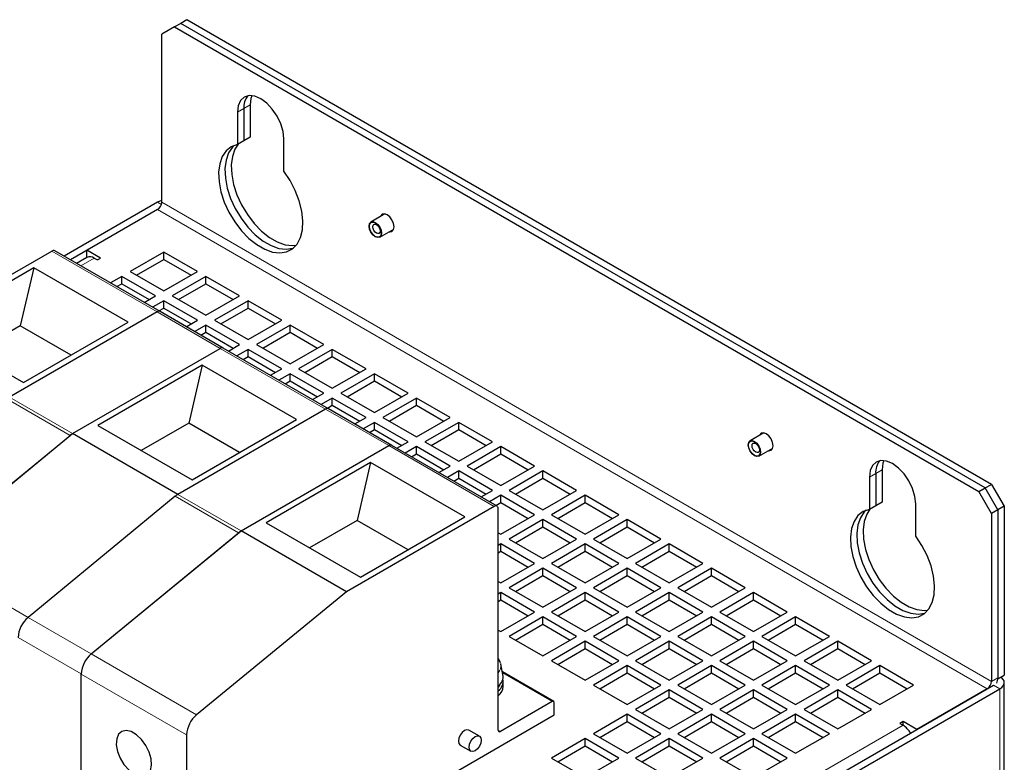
# Model space of a CAD drawing. Header units: millimetres. Extents: x 5 to 418, y 2 to 292.
# Tile 14 of 19: x 278 to 322, y 164 to 197. Entities that reach past the tile are written whole.
import ezdxf

# ---------------------------------------------------------------- set-up
doc = ezdxf.new("R2010")
doc.units = ezdxf.units.MM

msp = doc.modelspace()

# ---------------------------------------------------------------- linework, layer by layer
at = {"color": 7, "linetype": 'Continuous', "lineweight": 25}
for p, q in [((284.4349, 196.6647), (283.8692, 196.3381)), ((284.7177, 196.828), (284.4349, 196.6647)), ((284.4349, 196.6647), (320.4502, 175.8735)), ((285.0005, 196.9913), (284.7177, 196.828)), ((320.733, 176.0368), (284.7177, 196.828)), ((321.0159, 176.2001), (285.0005, 196.9913)), ((283.8692, 188.8259), (283.8692, 196.3381)), ((287.829, 193.181), (287.829, 191.7334)), ((287.2633, 192.8545), (287.2633, 191.4068)), ((287.5461, 193.0178), (287.5461, 191.5701)), ((287.5461, 191.5701), (287.2633, 191.4068)), ((287.829, 191.7334), (287.5461, 191.5701)), ((289.3375, 190.2094), (289.3375, 191.6571)), ((283.6806, 188.8258), (279.4987, 186.4117)), ((283.6806, 188.4993), (279.7816, 186.2484)), ((283.6806, 188.4993), (280.5222, 186.676)), ((293.8592, 188.299), (293.2347, 187.9385)), ((293.628, 187.2572), (294.2525, 187.6177)), ((272.3386, 182.8243), (278.9477, 186.6396)), ((283.7951, 183.9315), (279.081, 186.6528)), ((281.135, 186.3222), (280.5222, 186.676)), ((280.5222, 186.3571), (280.5222, 186.676)), ((283.9635, 186.5943), (282.455, 185.7235)), ((285.472, 185.7235), (283.9635, 186.5943)), ((283.9635, 186.2677), (283.9635, 186.5943)), ((280.5189, 186.3552), (280.0578, 186.089)), ((280.8522, 186.3222), (280.9936, 186.2406)), ((280.9936, 186.2406), (281.135, 186.3222)), ((282.7379, 185.5602), (283.9635, 186.2677)), ((283.9635, 186.2677), (285.1891, 185.5602)), ((278.1369, 185.8885), (273.4625, 183.19)), ((278.1369, 185.8885), (277.5335, 183.2974)), ((282.3607, 183.4502), (278.1369, 185.8885)), ((282.455, 185.7235), (283.9635, 184.8527)), ((283.9635, 184.8527), (285.472, 185.7235)), ((282.0778, 185.5058), (281.5729, 185.2143)), ((281.8558, 185.051), (282.0778, 185.1792)), ((283.5863, 184.635), (282.0778, 185.5058)), ((282.0778, 185.1792), (282.0778, 185.5058)), ((282.0778, 185.1792), (283.3034, 184.4716)), ((285.8491, 185.5058), (284.3406, 184.635)), ((284.6235, 184.4716), (285.8491, 185.1792)), ((287.3576, 184.635), (285.8491, 185.5058)), ((285.8491, 185.1792), (285.8491, 185.5058)), ((285.8491, 185.1792), (287.0747, 184.4716)), ((283.0814, 184.3435), (283.5863, 184.635)), ((283.9635, 184.4172), (283.4585, 184.1258)), ((285.472, 183.5464), (283.9635, 184.4172)), ((283.9635, 184.0906), (283.9635, 184.4172)), ((284.3406, 184.635), (285.8491, 183.7641)), ((285.8491, 183.7641), (287.3576, 184.635)), ((287.7347, 184.4172), (286.2262, 183.5464)), ((289.2432, 183.5464), (287.7347, 184.4172)), ((287.7347, 184.0906), (287.7347, 184.4172)), ((283.6618, 183.9183), (277.0527, 180.1029)), ((283.6618, 183.9183), (277.0531, 180.1032)), ((283.7414, 183.9625), (283.9635, 184.0906)), ((286.6235, 182.2987), (283.7951, 183.9315)), ((283.9635, 184.0906), (285.1891, 183.3831)), ((286.5091, 183.3831), (287.7347, 184.0906)), ((287.7347, 184.0906), (288.9603, 183.3831)), ((277.6862, 180.7517), (282.3607, 183.4502)), ((284.967, 183.2549), (285.472, 183.5464)), ((286.2262, 183.5464), (287.7347, 182.6756)), ((287.7347, 182.6756), (289.2432, 183.5464)), ((273.4625, 183.19), (277.6862, 180.7517)), ((277.5335, 183.2974), (275.405, 182.0687)), ((279.8148, 181.9805), (277.5335, 183.2974)), ((285.8491, 183.3287), (285.3442, 183.0372)), ((285.6271, 182.8739), (285.8491, 183.0021)), ((287.3576, 182.4579), (285.8491, 183.3287)), ((285.8491, 183.0021), (285.8491, 183.3287)), ((285.8491, 183.0021), (287.0747, 182.2946)), ((289.6203, 183.3287), (288.1118, 182.4579)), ((288.3947, 182.2946), (289.6203, 183.0021)), ((291.1288, 182.4579), (289.6203, 183.3287)), ((289.6203, 183.0021), (289.6203, 183.3287)), ((289.6203, 183.0021), (290.8459, 182.2946)), ((279.8811, 178.4701), (286.4902, 182.2855)), ((279.8815, 178.4704), (286.4902, 182.2855)), ((291.3376, 179.5773), (286.6235, 182.2987)), ((286.8527, 182.1664), (287.3576, 182.4579)), ((287.7347, 182.2402), (287.2298, 181.9487)), ((289.2432, 181.3693), (287.7347, 182.2402)), ((287.7347, 181.9135), (287.7347, 182.2402)), ((288.1118, 182.4579), (289.6203, 181.587)), ((289.6203, 181.587), (291.1288, 182.4579)), ((291.5059, 182.2402), (289.9974, 181.3693)), ((293.0144, 181.3693), (291.5059, 182.2402)), ((291.5059, 181.9135), (291.5059, 182.2402)), ((287.5127, 181.7854), (287.7347, 181.9135)), ((287.7347, 181.9135), (288.9603, 181.206)), ((290.2803, 181.206), (291.5059, 181.9135)), ((291.5059, 181.9135), (292.7315, 181.206)), ((285.6794, 181.5344), (281.0049, 178.8359)), ((285.6794, 181.5344), (285.076, 178.9433)), ((289.9032, 179.096), (285.6794, 181.5344)), ((288.7383, 181.0778), (289.2432, 181.3693)), ((289.9974, 181.3693), (291.5059, 180.4985)), ((291.5059, 180.4985), (293.0144, 181.3693)), ((289.6203, 181.1516), (289.1154, 180.8601)), ((289.3983, 180.6968), (289.6203, 180.825)), ((291.1288, 180.2808), (289.6203, 181.1516)), ((289.6203, 180.825), (289.6203, 181.1516)), ((289.6203, 180.825), (290.8459, 180.1175)), ((293.3915, 181.1516), (291.8831, 180.2808)), ((292.1659, 180.1175), (293.3915, 180.825)), ((294.9, 180.2808), (293.3915, 181.1516)), ((293.3915, 180.825), (293.3915, 181.1516)), ((293.3915, 180.825), (294.6172, 180.1175)), ((290.6239, 179.9893), (291.1288, 180.2808)), ((291.8831, 180.2808), (293.3915, 179.4099)), ((293.3915, 179.4099), (294.9, 180.2808)), ((291.5059, 180.0631), (291.001, 179.7716)), ((293.0144, 179.1922), (291.5059, 180.0631)), ((291.5059, 179.7365), (291.5059, 180.0631)), ((295.2772, 180.0631), (293.7687, 179.1922)), ((296.7857, 179.1922), (295.2772, 180.0631)), ((295.2772, 179.7365), (295.2772, 180.0631)), ((291.2042, 179.5641), (284.5951, 175.7488)), ((291.2042, 179.5641), (284.5956, 175.749)), ((291.2839, 179.6083), (291.5059, 179.7365)), ((294.166, 177.9445), (291.3376, 179.5773)), ((291.5059, 179.7365), (292.7315, 179.0289)), ((294.0516, 179.0289), (295.2772, 179.7365)), ((295.2772, 179.7365), (296.5028, 179.0289)), ((285.2287, 176.3975), (289.9032, 179.096)), ((292.5095, 178.9008), (293.0144, 179.1922)), ((293.3915, 178.9745), (292.8866, 178.683)), ((294.9, 178.1037), (293.3915, 178.9745)), ((293.3915, 178.6479), (293.3915, 178.9745)), ((293.7687, 179.1922), (295.2772, 178.3214)), ((295.2772, 178.3214), (296.7857, 179.1922)), ((297.1628, 178.9745), (295.6543, 178.1037)), ((298.6713, 178.1037), (297.1628, 178.9745)), ((297.1628, 178.6479), (297.1628, 178.9745)), ((281.0049, 178.8359), (285.2287, 176.3975)), ((285.076, 178.9433), (282.9474, 177.7145)), ((287.3573, 177.6263), (285.076, 178.9433)), ((293.1695, 178.5197), (293.3915, 178.6479)), ((293.3915, 178.6479), (294.6172, 177.9404)), ((295.9372, 177.9404), (297.1628, 178.6479)), ((297.1628, 178.6479), (298.3884, 177.9404)), ((273.1732, 172.9658), (279.7639, 178.3882)), ((273.1742, 172.9656), (279.8811, 178.4701)), ((284.5951, 175.7488), (279.8811, 178.4701)), ((294.3951, 177.8122), (294.9, 178.1037)), ((295.6543, 178.1037), (297.1628, 177.2329)), ((297.1628, 177.2329), (298.6713, 178.1037)), ((310.8298, 178.5021), (310.2053, 178.1416)), ((287.4236, 174.1159), (294.0327, 177.9313)), ((287.424, 174.1162), (294.0327, 177.9313)), ((298.88, 175.2231), (294.166, 177.9445)), ((295.2772, 177.886), (294.7723, 177.5945)), ((296.7857, 177.0151), (295.2772, 177.886)), ((295.2772, 177.5594), (295.2772, 177.886)), ((299.0484, 177.886), (297.5399, 177.0151)), ((300.5569, 177.0151), (299.0484, 177.886)), ((299.0484, 177.5594), (299.0484, 177.886)), ((310.5986, 177.4603), (311.2231, 177.8208)), ((295.0551, 177.4312), (295.2772, 177.5594)), ((295.2772, 177.5594), (296.5028, 176.8518)), ((297.8228, 176.8518), (299.0484, 177.5594)), ((299.0484, 177.5594), (300.274, 176.8518)), ((293.2218, 177.1802), (288.5474, 174.4817)), ((293.2218, 177.1802), (292.6184, 174.5891)), ((297.4456, 174.7419), (293.2218, 177.1802)), ((296.2807, 176.7237), (296.7857, 177.0151)), ((297.1628, 176.7974), (296.6579, 176.506)), ((298.6713, 175.9266), (297.1628, 176.7974)), ((297.1628, 176.4708), (297.1628, 176.7974)), ((297.5399, 177.0151), (299.0484, 176.1443)), ((299.0484, 176.1443), (300.5569, 177.0151)), ((300.934, 176.7974), (299.4255, 175.9266)), ((302.4425, 175.9266), (300.934, 176.7974)), ((300.934, 176.4708), (300.934, 176.7974)), ((316.1132, 176.8529), (316.1132, 175.4052)), ((296.9408, 176.3426), (297.1628, 176.4708)), ((297.1628, 176.4708), (298.3884, 175.7633)), ((299.7084, 175.7633), (300.934, 176.4708)), ((300.934, 176.4708), (302.1596, 175.7633)), ((315.5476, 176.5263), (315.5476, 175.0787)), ((315.8304, 176.6896), (315.8304, 175.2419)), ((298.1664, 175.6351), (298.6713, 175.9266)), ((299.4255, 175.9266), (300.934, 175.0558)), ((300.934, 175.0558), (302.4425, 175.9266)), ((320.4502, 175.8735), (320.733, 176.0368)), ((321.0159, 174.8937), (320.4502, 175.8735)), ((320.733, 176.0368), (321.0159, 176.2001)), ((321.2987, 175.057), (320.733, 176.0368)), ((321.0159, 176.2001), (321.5815, 175.2203)), ((284.478, 175.6668), (277.8873, 170.2444)), ((299.0484, 175.7089), (298.5435, 175.4174)), ((300.5569, 174.8381), (299.0484, 175.7089)), ((299.0484, 175.3823), (299.0484, 175.7089)), ((302.8196, 175.7089), (301.3111, 174.8381)), ((304.3281, 174.8381), (302.8196, 175.7089)), ((302.8196, 175.3823), (302.8196, 175.7089)), ((298.7467, 175.2099), (292.1376, 171.3946)), ((298.8264, 175.2541), (299.0484, 175.3823)), ((298.9353, 165.1937), (298.9353, 175.101)), ((299.0484, 175.3823), (300.274, 174.6747)), ((301.594, 174.6747), (302.8196, 175.3823)), ((302.8196, 175.3823), (304.0452, 174.6747)), ((315.8304, 175.2419), (315.5476, 175.0787)), ((316.1132, 175.4052), (315.8304, 175.2419)), ((317.6217, 173.8813), (317.6217, 175.3289)), ((321.2987, 175.057), (321.0159, 174.8937)), ((321.5815, 175.2203), (321.2987, 175.057)), ((321.2987, 175.057), (321.2987, 167.4904)), ((321.2987, 175.057), (321.2987, 167.5448)), ((321.5815, 175.2203), (321.5815, 167.6537)), ((292.6184, 174.5891), (290.4899, 173.3603)), ((294.8997, 173.2721), (292.6184, 174.5891)), ((292.7712, 172.0434), (297.4456, 174.7419)), ((299.0484, 173.9672), (300.5569, 174.8381)), ((300.934, 174.6203), (299.4255, 173.7495)), ((302.4425, 173.7495), (300.934, 174.6203)), ((300.934, 174.2937), (300.934, 174.6203)), ((301.3111, 174.8381), (302.8196, 173.9672)), ((302.8196, 173.9672), (304.3281, 174.8381)), ((304.7053, 174.6203), (303.1968, 173.7495)), ((306.2138, 173.7495), (304.7053, 174.6203)), ((304.7053, 174.2937), (304.7053, 174.6203)), ((321.0159, 174.8937), (321.0159, 167.3816)), ((280.7166, 168.6115), (287.4236, 174.1159)), ((292.1376, 171.3946), (287.4236, 174.1159)), ((288.5474, 174.4817), (292.7712, 172.0434)), ((299.7084, 173.5862), (300.934, 174.2937)), ((300.934, 174.2937), (302.1596, 173.5862)), ((303.4797, 173.5862), (304.7053, 174.2937)), ((304.7053, 174.2937), (305.9309, 173.5862)), ((280.7157, 168.6116), (287.3064, 174.034)), ((298.9353, 174.0325), (299.0484, 173.9672)), ((299.4255, 173.7495), (300.934, 172.8787)), ((300.934, 172.8787), (302.4425, 173.7495)), ((303.1968, 173.7495), (304.7053, 172.8787)), ((304.7053, 172.8787), (306.2138, 173.7495)), ((299.0484, 173.5318), (298.9353, 173.4665)), ((300.5569, 172.661), (299.0484, 173.5318)), ((299.0484, 173.2052), (299.0484, 173.5318)), ((302.8196, 173.5318), (301.3111, 172.661)), ((304.3281, 172.661), (302.8196, 173.5318)), ((302.8196, 173.2052), (302.8196, 173.5318)), ((306.5909, 173.5318), (305.0824, 172.661)), ((308.0994, 172.661), (306.5909, 173.5318)), ((306.5909, 173.2052), (306.5909, 173.5318)), ((298.9353, 173.1399), (299.0484, 173.2052)), ((299.0484, 173.2052), (300.274, 172.4977)), ((301.594, 172.4977), (302.8196, 173.2052)), ((302.8196, 173.2052), (304.0452, 172.4977)), ((305.3653, 172.4977), (306.5909, 173.2052)), ((306.5909, 173.2052), (307.8165, 172.4977)), ((299.0484, 171.7901), (300.5569, 172.661)), ((300.934, 172.4433), (299.4255, 171.5724)), ((302.4425, 171.5724), (300.934, 172.4433)), ((300.934, 172.1166), (300.934, 172.4433)), ((301.3111, 172.661), (302.8196, 171.7901)), ((302.8196, 171.7901), (304.3281, 172.661)), ((304.7053, 172.4433), (303.1968, 171.5724)), ((306.2138, 171.5724), (304.7053, 172.4433)), ((304.7053, 172.1166), (304.7053, 172.4433)), ((305.0824, 172.661), (306.5909, 171.7901)), ((306.5909, 171.7901), (308.0994, 172.661)), ((308.4765, 172.4433), (306.968, 171.5724)), ((309.985, 171.5724), (308.4765, 172.4433)), ((308.4765, 172.1166), (308.4765, 172.4433)), ((299.7084, 171.4091), (300.934, 172.1166)), ((300.934, 172.1166), (302.1596, 171.4091)), ((303.4797, 171.4091), (304.7053, 172.1166)), ((304.7053, 172.1166), (305.9309, 171.4091)), ((307.2509, 171.4091), (308.4765, 172.1166)), ((308.4765, 172.1166), (309.7021, 171.4091)), ((298.9353, 171.8554), (299.0484, 171.7901)), ((299.4255, 171.5724), (300.934, 170.7016)), ((300.934, 170.7016), (302.4425, 171.5724)), ((303.1968, 171.5724), (304.7053, 170.7016)), ((304.7053, 170.7016), (306.2138, 171.5724)), ((306.968, 171.5724), (308.4765, 170.7016)), ((308.4765, 170.7016), (309.985, 171.5724)), ((292.1376, 171.3946), (285.4307, 165.8901)), ((299.0484, 171.3547), (298.9353, 171.2894)), ((298.9353, 170.9628), (299.0484, 171.0281)), ((300.5569, 170.4839), (299.0484, 171.3547)), ((299.0484, 171.0281), (299.0484, 171.3547)), ((299.0484, 171.0281), (300.274, 170.3206)), ((302.8196, 171.3547), (301.3111, 170.4839)), ((301.594, 170.3206), (302.8196, 171.0281)), ((304.3281, 170.4839), (302.8196, 171.3547)), ((302.8196, 171.0281), (302.8196, 171.3547)), ((302.8196, 171.0281), (304.0452, 170.3206)), ((306.5909, 171.3547), (305.0824, 170.4839)), ((305.3653, 170.3206), (306.5909, 171.0281)), ((308.0994, 170.4839), (306.5909, 171.3547)), ((306.5909, 171.0281), (306.5909, 171.3547)), ((306.5909, 171.0281), (307.8165, 170.3206)), ((310.3621, 171.3547), (308.8536, 170.4839)), ((309.1365, 170.3206), (310.3621, 171.0281)), ((311.8706, 170.4839), (310.3621, 171.3547)), ((310.3621, 171.0281), (310.3621, 171.3547)), ((310.3621, 171.0281), (311.5877, 170.3206)), ((299.0484, 169.613), (300.5569, 170.4839)), ((300.934, 170.2662), (299.4255, 169.3953)), ((302.4425, 169.3953), (300.934, 170.2662)), ((300.934, 169.9396), (300.934, 170.2662)), ((301.3111, 170.4839), (302.8196, 169.613)), ((302.8196, 169.613), (304.3281, 170.4839)), ((304.7053, 170.2662), (303.1968, 169.3953)), ((306.2138, 169.3953), (304.7053, 170.2662)), ((304.7053, 169.9396), (304.7053, 170.2662)), ((305.0824, 170.4839), (306.5909, 169.613)), ((306.5909, 169.613), (308.0994, 170.4839)), ((308.4765, 170.2662), (306.968, 169.3953)), ((309.985, 169.3953), (308.4765, 170.2662)), ((308.4765, 169.9396), (308.4765, 170.2662)), ((308.8536, 170.4839), (310.3621, 169.613)), ((310.3621, 169.613), (311.8706, 170.4839)), ((312.2477, 170.2662), (310.7392, 169.3953)), ((313.7562, 169.3953), (312.2477, 170.2662)), ((312.2477, 169.9396), (312.2477, 170.2662)), ((299.7084, 169.232), (300.934, 169.9396)), ((300.934, 169.9396), (302.1596, 169.232)), ((303.4797, 169.232), (304.7053, 169.9396)), ((304.7053, 169.9396), (305.9309, 169.232)), ((307.2509, 169.232), (308.4765, 169.9396)), ((308.4765, 169.9396), (309.7021, 169.232)), ((311.0221, 169.232), (312.2477, 169.9396)), ((312.2477, 169.9396), (313.4733, 169.232)), ((298.9353, 169.6784), (299.0484, 169.613)), ((299.4255, 169.3953), (300.934, 168.5245)), ((300.934, 168.5245), (302.4425, 169.3953)), ((303.1968, 169.3953), (304.7053, 168.5245)), ((304.7053, 168.5245), (306.2138, 169.3953)), ((306.968, 169.3953), (308.4765, 168.5245)), ((308.4765, 168.5245), (309.985, 169.3953)), ((310.7392, 169.3953), (312.2477, 168.5245)), ((312.2477, 168.5245), (313.7562, 169.3953)), ((302.8196, 169.1776), (301.3111, 168.3068)), ((301.594, 168.1435), (302.8196, 168.851)), ((304.3281, 168.3068), (302.8196, 169.1776)), ((302.8196, 168.851), (302.8196, 169.1776)), ((302.8196, 168.851), (304.0452, 168.1435)), ((306.5909, 169.1776), (305.0824, 168.3068)), ((305.3653, 168.1435), (306.5909, 168.851)), ((308.0994, 168.3068), (306.5909, 169.1776)), ((306.5909, 168.851), (306.5909, 169.1776)), ((306.5909, 168.851), (307.8165, 168.1435)), ((310.3621, 169.1776), (308.8536, 168.3068)), ((309.1365, 168.1435), (310.3621, 168.851)), ((311.8706, 168.3068), (310.3621, 169.1776)), ((310.3621, 168.851), (310.3621, 169.1776)), ((310.3621, 168.851), (311.5877, 168.1435)), ((314.1333, 169.1776), (312.6249, 168.3068)), ((312.9077, 168.1435), (314.1333, 168.851)), ((315.6418, 168.3068), (314.1333, 169.1776)), ((314.1333, 168.851), (314.1333, 169.1776)), ((314.1333, 168.851), (315.359, 168.1435)), ((299.0351, 168.1878), (299.0425, 168.1585)), ((299.1457, 167.6845), (299.0425, 168.1585)), ((301.3111, 168.3068), (302.8196, 167.436)), ((302.8196, 167.436), (304.3281, 168.3068)), ((304.7053, 168.0891), (303.1968, 167.2182)), ((306.2138, 167.2182), (304.7053, 168.0891)), ((304.7053, 167.7625), (304.7053, 168.0891)), ((305.0824, 168.3068), (306.5909, 167.436)), ((306.5909, 167.436), (308.0994, 168.3068)), ((308.4765, 168.0891), (306.968, 167.2182)), ((309.985, 167.2182), (308.4765, 168.0891)), ((308.4765, 167.7625), (308.4765, 168.0891)), ((308.8536, 168.3068), (310.3621, 167.436)), ((310.3621, 167.436), (311.8706, 168.3068)), ((312.2477, 168.0891), (310.7392, 167.2182)), ((313.7562, 167.2182), (312.2477, 168.0891)), ((312.2477, 167.7625), (312.2477, 168.0891)), ((312.6249, 168.3068), (314.1333, 167.436)), ((314.1333, 167.436), (315.6418, 168.3068)), ((316.019, 168.0891), (314.5105, 167.2182)), ((317.5275, 167.2182), (316.019, 168.0891)), ((316.019, 167.7625), (316.019, 168.0891)), ((280.2676, 159.8598), (280.2676, 167.714)), ((280.2676, 159.8598), (280.2676, 167.7131)), ((301.4155, 166.4847), (299.1182, 167.811)), ((303.4797, 167.0549), (304.7053, 167.7625)), ((304.7053, 167.7625), (305.9309, 167.0549)), ((307.2509, 167.0549), (308.4765, 167.7625)), ((308.4765, 167.7625), (309.7021, 167.0549)), ((311.0221, 167.0549), (312.2477, 167.7625)), ((312.2477, 167.7625), (313.4733, 167.0549)), ((314.7934, 167.0549), (316.019, 167.7625)), ((316.019, 167.7625), (317.2446, 167.0549)), ((321.2987, 167.4904), (321.5815, 167.6537)), ((286.7919, 147.4067), (321.1101, 167.2182)), ((287.0747, 147.2435), (321.393, 167.055)), ((298.9866, 167.213), (298.9353, 167.122)), ((299.1561, 167.1639), (299.1561, 167.3817)), ((303.1968, 167.2182), (304.7053, 166.3474)), ((304.7053, 166.3474), (306.2138, 167.2182)), ((306.968, 167.2182), (308.4765, 166.3474)), ((308.4765, 166.3474), (309.985, 167.2182)), ((310.7392, 167.2182), (312.2477, 166.3474)), ((312.2477, 166.3474), (313.7562, 167.2182)), ((314.5105, 167.2182), (316.019, 166.3474)), ((316.019, 166.3474), (317.5275, 167.2182)), ((320.8273, 167.055), (317.6689, 165.2317)), ((321.2987, 167.4904), (321.2965, 167.4917)), ((321.5882, 119.4234), (321.5882, 167.3271)), ((306.5909, 167.0005), (305.0824, 166.1297)), ((305.3653, 165.9664), (306.5909, 166.6739)), ((308.0994, 166.1297), (306.5909, 167.0005)), ((306.5909, 166.6739), (306.5909, 167.0005)), ((306.5909, 166.6739), (307.8165, 165.9664)), ((310.3621, 167.0005), (308.8536, 166.1297)), ((309.1365, 165.9664), (310.3621, 166.6739)), ((311.8706, 166.1297), (310.3621, 167.0005)), ((310.3621, 166.6739), (310.3621, 167.0005)), ((310.3621, 166.6739), (311.5877, 165.9664)), ((314.1333, 167.0005), (312.6249, 166.1297)), ((312.9077, 165.9664), (314.1333, 166.6739)), ((315.6418, 166.1297), (314.1333, 167.0005)), ((314.1333, 166.6739), (314.1333, 167.0005)), ((314.1333, 166.6739), (315.359, 165.9664)), ((301.3489, 166.4781), (299.0295, 165.1392)), ((301.4431, 165.8793), (301.4431, 166.4237)), ((282.455, 154.9177), (301.4431, 165.8793)), ((304.7053, 165.912), (303.1968, 165.0412)), ((306.2138, 165.0412), (304.7053, 165.912)), ((304.7053, 165.5854), (304.7053, 165.912)), ((305.0824, 166.1297), (306.5909, 165.2589)), ((306.5909, 165.2589), (308.0994, 166.1297)), ((308.4765, 165.912), (306.968, 165.0412)), ((309.985, 165.0412), (308.4765, 165.912)), ((308.4765, 165.5854), (308.4765, 165.912)), ((308.8536, 166.1297), (310.3621, 165.2589)), ((310.3621, 165.2589), (311.8706, 166.1297)), ((312.2477, 165.912), (310.7392, 165.0412)), ((313.7562, 165.0412), (312.2477, 165.912)), ((312.2477, 165.5854), (312.2477, 165.912)), ((312.6249, 166.1297), (314.1333, 165.2589)), ((314.1333, 165.2589), (315.6418, 166.1297)), ((303.4797, 164.8779), (304.7053, 165.5854)), ((304.7053, 165.5854), (305.9309, 164.8779)), ((307.2509, 164.8779), (308.4765, 165.5854)), ((308.4765, 165.5854), (309.7021, 164.8779)), ((311.0221, 164.8779), (312.2477, 165.5854)), ((312.2477, 165.5854), (313.4733, 164.8779)), ((317.0561, 165.5854), (316.9146, 165.5038)), ((316.9146, 165.5038), (317.0561, 165.4221)), ((317.6689, 165.2317), (317.0561, 165.5854)), ((317.0561, 165.4221), (317.0561, 165.5854)), ((284.9817, 164.9917), (284.9817, 157.1385)), ((298.0915, 164.9299), (297.6201, 165.2021)), ((303.1968, 165.0412), (304.7053, 164.1703)), ((304.7053, 164.1703), (306.2138, 165.0412)), ((306.968, 165.0412), (308.4765, 164.1703)), ((308.4765, 164.1703), (309.985, 165.0412)), ((310.7392, 165.0412), (312.2477, 164.1703)), ((312.2477, 164.1703), (313.7562, 165.0412)), ((297.2335, 164.5323), (297.7049, 164.2602)), ((302.8196, 164.8234), (301.3111, 163.9526)), ((301.594, 163.7893), (302.8196, 164.4968)), ((304.3281, 163.9526), (302.8196, 164.8234)), ((302.8196, 164.4968), (302.8196, 164.8234)), ((302.8196, 164.4968), (304.0452, 163.7893)), ((306.5909, 164.8234), (305.0824, 163.9526)), ((305.3653, 163.7893), (306.5909, 164.4968)), ((308.0994, 163.9526), (306.5909, 164.8234)), ((306.5909, 164.4968), (306.5909, 164.8234)), ((306.5909, 164.4968), (307.8165, 163.7893)), ((310.3621, 164.8234), (308.8536, 163.9526)), ((309.1365, 163.7893), (310.3621, 164.4968)), ((311.8706, 163.9526), (310.3621, 164.8234)), ((310.3621, 164.4968), (310.3621, 164.8234)), ((310.3621, 164.4968), (311.5877, 163.7893)), ((301.3111, 163.9526), (302.8196, 163.0818)), ((302.8196, 163.0818), (304.3281, 163.9526)), ((305.0824, 163.9526), (306.5909, 163.0818)), ((306.5909, 163.0818), (308.0994, 163.9526)), ((308.8536, 163.9526), (310.3621, 163.0818)), ((310.3621, 163.0818), (311.8706, 163.9526))]:
    msp.add_line(p, q, dxfattribs=at)
at = {"color": 7, "linetype": 'Continuous', "lineweight": 18}
for p, q in [((287.829, 193.181), (287.5461, 193.0178)), ((287.5461, 193.0178), (287.2633, 192.8545)), ((283.8525, 188.7266), (283.6806, 188.8258)), ((321.0159, 167.3816), (283.8692, 188.8259)), ((283.6806, 188.4993), (320.8273, 167.055)), ((278.9477, 186.6396), (283.6618, 183.9183)), ((280.8522, 186.3222), (280.253, 185.9763)), ((286.4902, 182.2855), (283.6618, 183.9183)), ((286.4902, 182.2855), (291.2042, 179.5641)), ((279.7639, 178.3882), (276.9355, 180.021)), ((277.0531, 180.1032), (279.8815, 178.4704)), ((294.0327, 177.9313), (291.2042, 179.5641)), ((294.0327, 177.9313), (298.7467, 175.2099)), ((316.1132, 176.8529), (315.8304, 176.6896)), ((315.8304, 176.6896), (315.5476, 176.5263)), ((287.3064, 174.034), (284.478, 175.6668)), ((284.5956, 175.749), (287.424, 174.1162)), ((277.8876, 170.2447), (273.1742, 172.9656)), ((277.8873, 170.2444), (280.7157, 168.6116)), ((277.4392, 169.3468), (280.2676, 167.714)), ((285.4307, 165.8901), (280.7166, 168.6115)), ((280.2676, 167.7131), (284.9817, 164.9917)), ((299.1294, 167.7594), (301.3489, 166.4781)), ((321.0159, 167.3816), (321.2987, 167.5448)), ((321.1101, 167.2182), (321.393, 167.055)), ((321.393, 167.055), (321.393, 119.1512)), ((290.6574, 150.1825), (317.0561, 165.4221)), ((299.0295, 165.1392), (298.9353, 165.1937))]:
    msp.add_line(p, q, dxfattribs=at)
at = {"color": 7, "linetype": 'Continuous', "lineweight": 25, "flags": 128}
for points in [[(289.3375, 191.6571), (289.3021, 191.9874), (289.1985, 192.3361), (289.0337, 192.6793), (288.8189, 192.9936), (288.5688, 193.2576), (288.3004, 193.4534), (288.032, 193.5675), (287.7818, 193.5923), (287.567, 193.5259), (287.4022, 193.3731), (287.2986, 193.144), (287.2633, 192.8545)], [(287.9067, 193.591), (287.8643, 193.4706), (287.829, 193.181)], [(287.2633, 191.4068), (286.9851, 191.3092), (286.7541, 191.1284), (286.5784, 190.871), (286.4645, 190.5462), (286.4163, 190.1656), (286.4357, 189.7428), (286.5218, 189.2931), (286.6717, 188.8325), (286.8799, 188.3776), (287.1391, 187.9445), (287.4398, 187.549), (287.7714, 187.205), (288.1219, 186.925), (288.4788, 186.7189), (288.8294, 186.5942), (289.161, 186.5554), (289.4617, 186.6037), (289.7208, 186.7376), (289.9291, 186.9521), (290.0789, 187.2396), (290.1651, 187.5899), (290.1844, 187.9903), (290.1363, 188.4265), (290.0223, 188.8829), (289.8467, 189.3431), (289.6156, 189.7906), (289.3375, 190.2094)], [(287.1161, 191.3677), (287.0369, 191.2917), (286.8613, 191.0343), (286.7473, 190.7094), (286.6992, 190.3289), (286.7185, 189.9061), (286.8047, 189.4564), (286.9545, 188.9958), (287.1628, 188.5409), (287.4219, 188.1078), (287.7227, 187.7122), (288.0542, 187.3683), (288.4048, 187.0882), (288.7617, 186.8822), (289.1122, 186.7575), (289.4438, 186.7186), (289.7445, 186.767), (289.7675, 186.7748)], [(287.1161, 191.3677), (287.0369, 191.2917), (286.8613, 191.0343), (286.7473, 190.7094), (286.6992, 190.3289), (286.7185, 189.9061), (286.8047, 189.4564), (286.9545, 188.9958), (287.1628, 188.5409), (287.4219, 188.1078), (287.7227, 187.7122), (288.0542, 187.3683), (288.4048, 187.0882), (288.7617, 186.8822), (289.1122, 186.7575), (289.4438, 186.7186), (289.7445, 186.767), (289.7675, 186.7748)], [(287.2914, 191.4231), (287.1441, 191.1975), (287.0302, 190.8727), (286.982, 190.4921), (287.0013, 190.0694), (287.0875, 189.6197), (287.2374, 189.1591), (287.4456, 188.7041), (287.7047, 188.2711), (288.0055, 187.8755), (288.3371, 187.5316), (288.6876, 187.2515), (289.0445, 187.0455), (289.3951, 186.9208), (289.7266, 186.8819), (289.8861, 186.896)], [(283.8692, 188.9022), (283.7816, 188.8737), (283.6806, 188.8258)], [(294.0553, 187.5038), (294.0763, 187.5008), (294.1772, 187.5204), (294.2447, 187.598), (294.2684, 187.7218), (294.2447, 187.873), (294.1772, 188.0285), (294.0763, 188.1646), (293.9572, 188.2607), (293.8382, 188.3021), (293.7372, 188.2825), (293.6698, 188.2048), (293.662, 188.1851)], [(293.6883, 187.3265), (293.628, 187.2572), (293.5377, 187.2397), (293.4313, 187.2767), (293.3249, 187.3627), (293.2347, 187.4844), (293.1744, 187.6234), (293.1533, 187.7585), (293.1745, 187.8692), (293.2348, 187.9385), (293.3251, 187.956), (293.4315, 187.919), (293.5379, 187.833), (293.6281, 187.7113), (293.6884, 187.5723), (293.7095, 187.4372), (293.6883, 187.3265)], [(293.6743, 187.3413), (293.6173, 187.2757), (293.5319, 187.2592), (293.4313, 187.2942), (293.3307, 187.3755), (293.2454, 187.4906), (293.1884, 187.622), (293.1684, 187.7498), (293.1885, 187.8544), (293.2455, 187.92), (293.3309, 187.9365), (293.4315, 187.9015), (293.5321, 187.8202), (293.6174, 187.7051), (293.6744, 187.5737), (293.6944, 187.4459), (293.6743, 187.3413)], [(293.6404, 187.4696), (293.6046, 187.4284), (293.551, 187.418), (293.4879, 187.44), (293.4248, 187.491), (293.3713, 187.5632), (293.3355, 187.6457), (293.323, 187.7258), (293.3356, 187.7915), (293.3713, 187.8326), (293.4249, 187.843), (293.488, 187.821), (293.5512, 187.77), (293.6047, 187.6978), (293.6404, 187.6153), (293.653, 187.5352), (293.6404, 187.4696)], [(310.6589, 177.5296), (310.5985, 177.4603), (310.5083, 177.4428), (310.4018, 177.4799), (310.2954, 177.5658), (310.2052, 177.6875), (310.145, 177.8265), (310.1238, 177.9616), (310.145, 178.0723), (310.2054, 178.1416), (310.2956, 178.1591), (310.4021, 178.1221), (310.5085, 178.0361), (310.5987, 177.9144), (310.659, 177.7754), (310.6801, 177.6403), (310.6589, 177.5296)], [(310.6449, 177.5444), (310.5878, 177.4788), (310.5025, 177.4623), (310.4019, 177.4974), (310.3012, 177.5786), (310.2159, 177.6937), (310.159, 177.8251), (310.139, 177.9529), (310.159, 178.0575), (310.2161, 178.1231), (310.3014, 178.1396), (310.4021, 178.1046), (310.5027, 178.0233), (310.588, 177.9082), (310.645, 177.7768), (310.6649, 177.649), (310.6449, 177.5444)], [(311.0258, 177.7069), (311.0469, 177.7039), (311.1478, 177.7235), (311.2152, 177.8011), (311.2389, 177.9249), (311.2152, 178.0761), (311.1478, 178.2316), (311.0469, 178.3677), (310.9278, 178.4638), (310.8087, 178.5052), (310.7078, 178.4856), (310.6404, 178.4079), (310.6325, 178.3882)], [(310.6109, 177.6727), (310.5751, 177.6315), (310.5216, 177.6211), (310.4585, 177.6431), (310.3953, 177.6941), (310.3418, 177.7663), (310.3061, 177.8488), (310.2935, 177.9289), (310.3061, 177.9946), (310.3419, 178.0357), (310.3954, 178.0461), (310.4586, 178.0241), (310.5217, 177.9731), (310.5752, 177.9009), (310.611, 177.8184), (310.6235, 177.7383), (310.6109, 177.6727)], [(317.6217, 175.3289), (317.5864, 175.6593), (317.4828, 176.0079), (317.318, 176.3511), (317.1032, 176.6654), (316.8531, 176.9294), (316.5847, 177.1252), (316.3162, 177.2393), (316.0661, 177.2641), (315.8513, 177.1978), (315.6865, 177.0449), (315.5829, 176.8159), (315.5476, 176.5263)], [(316.1909, 177.2628), (316.1486, 177.1424), (316.1132, 176.8529)], [(315.5476, 175.0787), (315.2694, 174.981), (315.0383, 174.8002), (314.8627, 174.5428), (314.7487, 174.218), (314.7006, 173.8374), (314.7199, 173.4147), (314.8061, 172.965), (314.956, 172.5044), (315.1642, 172.0494), (315.4233, 171.6164), (315.7241, 171.2208), (316.0557, 170.8768), (316.4062, 170.5968), (316.7631, 170.3908), (317.1136, 170.2661), (317.4452, 170.2272), (317.746, 170.2756), (318.0051, 170.4094), (318.2133, 170.6239), (318.3632, 170.9115), (318.4494, 171.2617), (318.4687, 171.6621), (318.4206, 172.0983), (318.3066, 172.5547), (318.131, 173.0149), (317.8999, 173.4624), (317.6217, 173.8813)], [(315.4004, 175.0395), (315.3212, 174.9635), (315.1455, 174.7061), (315.0316, 174.3813), (314.9834, 174.0007), (315.0028, 173.578), (315.0889, 173.1282), (315.2388, 172.6677), (315.447, 172.2127), (315.7062, 171.7797), (316.0069, 171.3841), (316.3385, 171.0401), (316.689, 170.7601), (317.046, 170.554), (317.3965, 170.4293), (317.7281, 170.3905), (318.0288, 170.4388), (318.0518, 170.4466)], [(315.4004, 175.0395), (315.3212, 174.9635), (315.1455, 174.7061), (315.0316, 174.3813), (314.9834, 174.0007), (315.0028, 173.578), (315.0889, 173.1282), (315.2388, 172.6677), (315.447, 172.2127), (315.7062, 171.7797), (316.0069, 171.3841), (316.3385, 171.0401), (316.689, 170.7601), (317.046, 170.554), (317.3965, 170.4293), (317.7281, 170.3905), (318.0288, 170.4388), (318.0518, 170.4466)], [(315.5757, 175.0949), (315.4284, 174.8694), (315.3144, 174.5446), (315.2663, 174.164), (315.2856, 173.7412), (315.3718, 173.2915), (315.5216, 172.8309), (315.7299, 172.376), (315.989, 171.9429), (316.2898, 171.5474), (316.6213, 171.2034), (316.9719, 170.9234), (317.3288, 170.7173), (317.6793, 170.5926), (318.0109, 170.5538), (318.1704, 170.5678)], [(321.393, 167.055), (321.4759, 167.1133), (321.5375, 167.1798), (321.5754, 167.252), (321.5882, 167.3271), (321.5754, 167.4022), (321.5375, 167.4744), (321.4759, 167.5409), (321.4377, 167.5707)], [(282.6247, 163.246), (282.8581, 163.1518), (283.0708, 163.1473), (283.2438, 163.2328), (283.3619, 163.4008), (283.4144, 163.6362), (283.3968, 163.9183), (283.3105, 164.2218), (283.1633, 164.5199), (282.9683, 164.7861), (282.7427, 164.9967), (282.5066, 165.1329), (282.2811, 165.1828), (282.086, 165.1418), (281.9388, 165.0137), (281.8526, 164.8097), (281.8349, 164.548), (281.8875, 164.252), (282.0055, 163.9477), (282.1785, 163.6624), (282.3912, 163.4213), (282.6247, 163.246)], [(297.4268, 165.1829), (297.3221, 165.0985), (297.2334, 164.9788), (297.1742, 164.8422), (297.1534, 164.7094), (297.1742, 164.6006), (297.2334, 164.5323), (297.2335, 164.5323)], [(297.6201, 165.2021), (297.5314, 165.2193), (297.4268, 165.1829)], [(297.8982, 164.9108), (298.0028, 164.9472), (298.0915, 164.9299), (298.1508, 164.8617), (298.1716, 164.7529), (298.1508, 164.6201), (298.0915, 164.4834), (298.0028, 164.3638), (297.8982, 164.2793), (297.7935, 164.243), (297.7048, 164.2602), (297.6456, 164.3284), (297.6248, 164.4372), (297.6456, 164.5701), (297.7048, 164.7067), (297.7935, 164.8264), (297.8982, 164.9108)]]:
    msp.add_lwpolyline(points, dxfattribs=at)
at = {"color": 7, "linetype": 'Continuous', "lineweight": 25}
for centre, radius, start, end in [((288.3538, 193.0768), 0.8098, 141.24392, 184.18197), ((283.4598, 188.8445), 0.4098, 302.60548, 357.39452), ((279.0258, 186.5306), 0.1341, 65.69288, 125.61758), ((280.6569, 186.0496), 0.3353, 54.38242, 114.30712), ((283.7399, 183.8092), 0.1341, 65.69288, 125.61758), ((286.5683, 182.1764), 0.1341, 65.69288, 125.61758), ((291.2823, 179.4551), 0.1341, 65.69288, 125.61758), ((280.3212, 177.7158), 0.8733, 120.22845, 129.65233), ((294.1108, 177.8223), 0.1341, 65.69288, 125.61758), ((316.6381, 176.7486), 0.8098, 141.24392, 184.18197), ((285.0352, 174.9945), 0.8733, 120.22845, 129.65233), ((298.8203, 175.1197), 0.1165, 350.78596, 129.20329), ((287.8637, 173.3617), 0.8733, 120.22845, 129.65233), ((278.6905, 169.2828), 1.253, 129.87255, 177.07291), ((281.519, 167.65), 1.253, 129.87255, 177.07291), ((281.5189, 167.6491), 1.2529, 129.81596, 177.07377), ((298.6149, 167.5965), 0.538, 306.54646, 9.40803), ((320.4516, 167.56), 0.8472, 342.43707, 358.97327), ((298.6159, 167.3889), 0.5368, 306.51209, 10.32495), ((298.5749, 167.1968), 0.5821, 308.24747, 356.75964), ((320.6065, 167.4002), 0.4098, 302.60548, 357.39452), ((301.3857, 166.433), 0.0582, 350.78596, 129.20329), ((286.2329, 164.9278), 1.2529, 129.81596, 177.07377), ((316.5268, 164.5867), 0.989, 28.88742, 57.64485), ((298.9927, 165.1844), 0.0582, 170.78596, 309.20329)]:
    msp.add_arc(centre, radius, start, end, dxfattribs=at)
at = {"color": 7, "linetype": 'Continuous', "lineweight": 18}
msp.add_arc((298.5806, 168.0754), 0.4693, 319.08516, 10.19455, dxfattribs=at)
at = {"color": 7, "linetype": 'Continuous', "lineweight": 25}
msp.add_open_spline([(299.0313, 168.1991), (299.01, 168.2688), (298.9882, 168.3401), (298.9364, 168.3949), (298.9353, 168.3962)], degree=3, knots=[0, 0, 0, 0, 0.9771467, 1, 1, 1, 1], dxfattribs=at)

doc.saveas('drawing.dxf')
